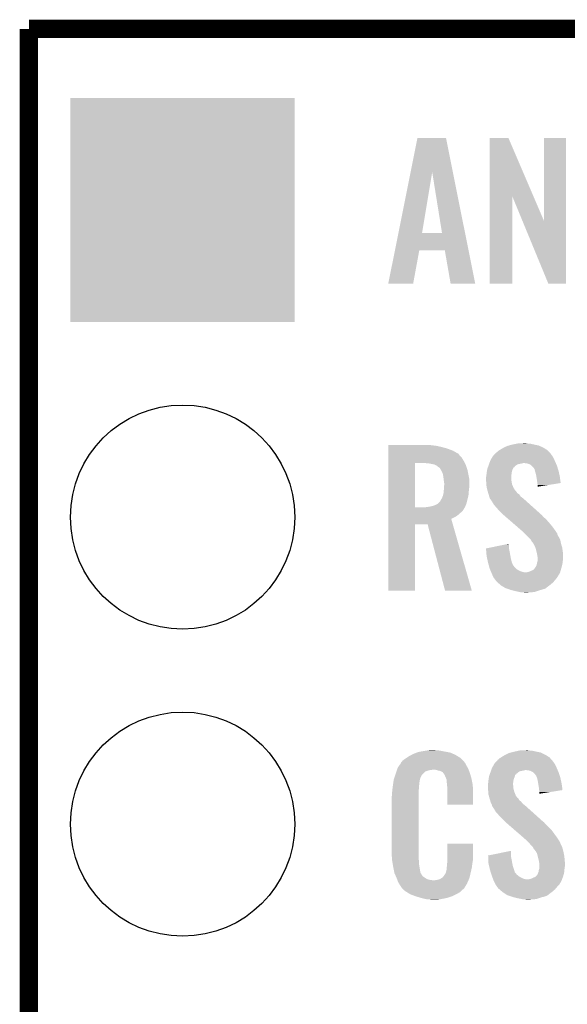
# Model space of a CAD drawing. Extents: x -1.3 to 24.2, y -3.9 to 39.7.
# Tile 38 of 48: x -1.3 to 3.2, y 31.5 to 39.7. Entities that reach past the tile are written whole.
import ezdxf

# ---------------------------------------------------------------- set-up
doc = ezdxf.new("R2010")
doc.units = 0
doc.layers.get('0').update_dxf_attribs({"linetype": 'CONTINUOUS'})
for name, color, linetype in [('5V_TO_3V3_CLICK_V100_GKO', 14, 'CONTINUOUS'), ('5V_TO_3V3_CLICK_V100_GTO', 12, 'CONTINUOUS'), ('5V_TO_3V3_CLICK_V100_GTS', 13, 'CONTINUOUS')]:
    doc.layers.add(name, color=color, linetype=linetype)

# ---------------------------------------------------------------- blocks, each defined once
blk = doc.blocks.new('SQUARE_23')
blk.add_solid([(0.9271, 0.9271), (0.9271, -0.9271), (-0.9271, 0.9271), (-0.9271, -0.9271)])
blk = doc.blocks.new('ROUND_24')
blk.add_circle((0, 0), 0.9271)

msp = doc.modelspace()

# ---------------------------------------------------------------- linework, layer by layer
at = {"layer": '5V_TO_3V3_CLICK_V100_GKO', "const_width": 0.1524}
for points in [[(-1.27, 39.5986), (24.13, 39.5986)], [(-1.27, -3.81), (-1.27, 39.5986)]]:
    msp.add_lwpolyline(points, dxfattribs=at)
at = {"layer": '5V_TO_3V3_CLICK_V100_GTO'}
for points in [[(1.884158, 38.414828), (1.940574, 38.696882), (2.23319, 38.414828), (2.176784, 38.696882)], [(1.940574, 38.696882), (1.940578, 38.6969), (2.176784, 38.696882), (1.940578, 38.6969)], [(2.537472, 38.211648), (2.53748, 38.696886), (2.900142, 38.211648), (2.692404, 38.696886)], [(2.53748, 38.696886), (2.537482, 38.6969), (2.692404, 38.696886), (2.537482, 38.6969)], [(2.98704, 38.008668), (2.98706, 38.696878), (3.167366, 38.008668), (3.16738, 38.696878)], [(2.98706, 38.696878), (2.987062, 38.6969), (3.16738, 38.696878), (2.987062, 38.6969)], [(1.78309, 37.909526), (1.884158, 38.414828), (1.978664, 37.909526), (2.062462, 38.414828)], [(2.143734, 37.9095), (2.062462, 38.414828), (2.334244, 37.9095), (2.23319, 38.414828)], [(2.53746, 37.490422), (2.537472, 38.211648), (2.725398, 37.490422), (2.72542, 38.211648)], [(2.809056, 38.008668), (2.72542, 38.211648), (2.98704, 38.008668), (2.900142, 38.211648)], [(3.022596, 37.490414), (2.809056, 38.008668), (3.167358, 37.490414), (3.167366, 38.008668)], [(1.754634, 37.76726), (1.783084, 37.9095), (2.36269, 37.76726), (2.334244, 37.9095)], [(1.783084, 37.9095), (1.78309, 37.909526), (2.143734, 37.9095), (1.978664, 37.909526)], [(1.699264, 37.490426), (1.75463, 37.767242), (1.904986, 37.490426), (1.955796, 37.767242)], [(1.75463, 37.767242), (1.754634, 37.76726), (1.955796, 37.767242), (2.166602, 37.76726)], [(2.214876, 37.490418), (2.166602, 37.76726), (2.418052, 37.490418), (2.36269, 37.76726)], [(1.904982, 37.4904), (1.699264, 37.490426), (1.904982, 37.4904), (1.904986, 37.490426)], [(2.418054, 37.4904), (2.418052, 37.490418), (2.418054, 37.4904), (2.214876, 37.490418)], [(2.725398, 37.4904), (2.53746, 37.490422), (2.725398, 37.4904), (2.725398, 37.490422)], [(3.167358, 37.4904), (3.022596, 37.490414), (3.167358, 37.4904), (3.167358, 37.490414)], [(2.722878, 36.15944), (2.759076, 36.16706), (2.9083, 36.15944), (2.87528, 36.16706)], [(2.759076, 36.16706), (2.771142, 36.1696), (2.87528, 36.16706), (2.847342, 36.1696)], [(2.771142, 36.1696), (2.82194, 36.17214), (2.847342, 36.1696), (2.837182, 36.17214)], [(1.69928, 36.14928), (1.699282, 36.1569), (2.098038, 36.14928), (2.037078, 36.1569)], [(1.69928, 36.13912), (1.69928, 36.14928), (2.14376, 36.13912), (2.098038, 36.14928)], [(1.69928, 36.12642), (1.69928, 36.13912), (2.18948, 36.12642), (2.14376, 36.13912)], [(1.69928, 36.10864), (1.69928, 36.12642), (2.235202, 36.10864), (2.18948, 36.12642)], [(1.69928, 36.08578), (1.69928, 36.10864), (2.27584, 36.08578), (2.235202, 36.10864)], [(1.69928, 36.083234), (1.69928, 36.08578), (2.280922, 36.083234), (2.27584, 36.08578)], [(1.69928, 36.070538), (1.69928, 36.083234), (2.288542, 36.070538), (2.280922, 36.083234)], [(2.576832, 36.07816), (2.581484, 36.083236), (3.04546, 36.07816), (3.042922, 36.083236)], [(2.581484, 36.083236), (2.590804, 36.093402), (3.042922, 36.083236), (3.033604, 36.093402)], [(2.590804, 36.093402), (2.59588, 36.095942), (3.033604, 36.093402), (3.031276, 36.095942)], [(2.59588, 36.095942), (2.606042, 36.1061), (3.031276, 36.095942), (3.021966, 36.1061)], [(2.606042, 36.1061), (2.618228, 36.113718), (3.021966, 36.1061), (3.014982, 36.113718)], [(2.618228, 36.113718), (2.62636, 36.1188), (3.014982, 36.113718), (3.006726, 36.1188)], [(2.62636, 36.1188), (2.651762, 36.13404), (3.006726, 36.1188), (2.98196, 36.13404)], [(2.651762, 36.13404), (2.68478, 36.149282), (2.98196, 36.13404), (2.949298, 36.149282)], [(2.68478, 36.149282), (2.69429, 36.151818), (2.949298, 36.149282), (2.943862, 36.151818)], [(2.69429, 36.151818), (2.722878, 36.15944), (2.943862, 36.151818), (2.9083, 36.15944)], [(1.699272, 35.641302), (1.699278, 36.00704), (1.92024, 35.641302), (1.920262, 36.00704)], [(1.699278, 36.02736), (1.69928, 36.052758), (2.32156, 36.02736), (2.306322, 36.052758)], [(1.699278, 36.00704), (1.699278, 36.02736), (2.332502, 36.00704), (2.32156, 36.02736)], [(1.69928, 36.052758), (1.69928, 36.070538), (2.306322, 36.052758), (2.288542, 36.070538)], [(2.032, 36.0045), (2.00152, 36.00704), (2.33387, 36.0045), (2.332502, 36.00704)], [(2.05994, 35.99942), (2.032, 36.0045), (2.336604, 35.99942), (2.33387, 36.0045)], [(2.531652, 35.996878), (2.534374, 36.0045), (2.768596, 35.996878), (2.806698, 36.0045)], [(2.534374, 36.0045), (2.535282, 36.007038), (2.806698, 36.0045), (2.814318, 36.007038)], [(2.535282, 36.00704), (2.539818, 36.01974), (3.083924, 36.00704), (3.07848, 36.01974)], [(2.535282, 36.007038), (2.535282, 36.00704), (2.814318, 36.007038), (2.821938, 36.00704)], [(2.539818, 36.01974), (2.54254, 36.027362), (3.07848, 36.01974), (3.075016, 36.027362)], [(2.54254, 36.027362), (2.554152, 36.04768), (3.075016, 36.027362), (3.06578, 36.04768)], [(2.554152, 36.04768), (2.562862, 36.06292), (3.06578, 36.04768), (3.057074, 36.06292)], [(2.562862, 36.06292), (2.565188, 36.065458), (3.057074, 36.06292), (3.055622, 36.065458)], [(2.565188, 36.065458), (2.576832, 36.07816), (3.055622, 36.065458), (3.04546, 36.07816)], [(2.844798, 36.0045), (2.821938, 36.00704), (3.085014, 36.0045), (3.083924, 36.00704)], [(2.862578, 35.999422), (2.844798, 36.0045), (3.08719, 35.999422), (3.085014, 36.0045)], [(2.082802, 35.99434), (2.05994, 35.99942), (2.33934, 35.99434), (2.336604, 35.99942)], [(2.082806, 35.994338), (2.082802, 35.99434), (2.33934, 35.994338), (2.33934, 35.99434)], [(2.09804, 35.98672), (2.082806, 35.994338), (2.34188, 35.98672), (2.33934, 35.994338)], [(2.11074, 35.97656), (2.09804, 35.98672), (2.345266, 35.97656), (2.34188, 35.98672)], [(2.120902, 35.96894), (2.11074, 35.97656), (2.347806, 35.96894), (2.345266, 35.97656)], [(2.12598, 35.966386), (2.120902, 35.96894), (2.348658, 35.966386), (2.347806, 35.96894)], [(2.125984, 35.963856), (2.12598, 35.966386), (2.349502, 35.963856), (2.348658, 35.966386)], [(2.135506, 35.948618), (2.125984, 35.963856), (2.35458, 35.948618), (2.349502, 35.963856)], [(2.138678, 35.94354), (2.135506, 35.948618), (2.355596, 35.94354), (2.35458, 35.948618)], [(2.148842, 35.923218), (2.138678, 35.94354), (2.359662, 35.923218), (2.355596, 35.94354)], [(2.15392, 35.900358), (2.148842, 35.923218), (2.364234, 35.900358), (2.359662, 35.923218)], [(2.50952, 35.897822), (2.51206, 35.92322), (2.715622, 35.897822), (2.71925, 35.92322)], [(2.51206, 35.92322), (2.513232, 35.93084), (2.71925, 35.92322), (2.72034, 35.93084)], [(2.513232, 35.93084), (2.515186, 35.943538), (2.72034, 35.93084), (2.72288, 35.943538)], [(2.515186, 35.943538), (2.51714, 35.95624), (2.72288, 35.943538), (2.72796, 35.95624)], [(2.51714, 35.95624), (2.517142, 35.956242), (2.72796, 35.95624), (2.72796, 35.956242)], [(2.517142, 35.956242), (2.520768, 35.966396), (2.72796, 35.956242), (2.733038, 35.966396)], [(2.520768, 35.966396), (2.522582, 35.971478), (2.733038, 35.966396), (2.73812, 35.971478)], [(2.522582, 35.971478), (2.523488, 35.974014), (2.73812, 35.971478), (2.743186, 35.974014)], [(2.523488, 35.974014), (2.524394, 35.976554), (2.743186, 35.974014), (2.7432, 35.976554)], [(2.524394, 35.976554), (2.528024, 35.986718), (2.7432, 35.976554), (2.753358, 35.986718)], [(2.528024, 35.986718), (2.531652, 35.996878), (2.753358, 35.986718), (2.768596, 35.996878)], [(2.877816, 35.991802), (2.862578, 35.999422), (3.090456, 35.991802), (3.08719, 35.999422)], [(2.88544, 35.98418), (2.877816, 35.991802), (3.093722, 35.98418), (3.090456, 35.991802)], [(2.898138, 35.971482), (2.88544, 35.98418), (3.09769, 35.971482), (3.093722, 35.98418)], [(2.90322, 35.96386), (2.898138, 35.971482), (3.100072, 35.96386), (3.09769, 35.971482)], [(2.908294, 35.958786), (2.90322, 35.96386), (3.101658, 35.958786), (3.100072, 35.96386)], [(2.9083, 35.956242), (2.908294, 35.958786), (3.102452, 35.956242), (3.101658, 35.958786)], [(2.911476, 35.94354), (2.9083, 35.956242), (3.10642, 35.94354), (3.102452, 35.956242)], [(2.91338, 35.93592), (2.911476, 35.94354), (3.108114, 35.93592), (3.10642, 35.94354)], [(2.921, 35.910522), (2.91338, 35.93592), (3.113758, 35.910522), (3.108114, 35.93592)], [(2.154204, 35.89782), (2.15392, 35.900358), (2.36474, 35.89782), (2.364234, 35.900358)], [(2.15646, 35.8775), (2.154204, 35.89782), (2.368436, 35.8775), (2.36474, 35.89782)], [(2.157414, 35.869878), (2.15646, 35.8775), (2.36982, 35.869878), (2.368436, 35.8775)], [(2.159, 35.85718), (2.157414, 35.869878), (2.36982, 35.85718), (2.36982, 35.869878)], [(2.16154, 35.841938), (2.159, 35.85718), (2.36982, 35.841938), (2.36982, 35.85718)], [(2.16154, 35.82416), (2.16154, 35.841938), (2.36982, 35.82416), (2.36982, 35.841938)], [(2.50698, 35.887662), (2.508884, 35.895278), (2.71526, 35.887662), (2.71526, 35.895278)], [(2.50698, 35.885118), (2.50698, 35.887662), (2.71526, 35.885118), (2.71526, 35.887662)], [(2.50698, 35.874958), (2.50698, 35.885118), (2.7178, 35.874958), (2.71526, 35.885118)], [(2.50807, 35.859718), (2.50698, 35.874958), (2.7178, 35.859718), (2.7178, 35.874958)], [(2.50952, 35.8394), (2.50807, 35.859718), (2.721188, 35.8394), (2.7178, 35.859718)], [(2.508884, 35.895278), (2.50952, 35.897822), (2.71526, 35.895278), (2.715622, 35.897822)], [(2.510302, 35.829238), (2.50952, 35.8394), (2.722882, 35.829238), (2.721188, 35.8394)], [(2.923118, 35.89782), (2.921, 35.910522), (3.11658, 35.89782), (3.113758, 35.910522)], [(2.92862, 35.8648), (2.923118, 35.89782), (3.121072, 35.8648), (3.11658, 35.89782)], [(2.93116, 35.841938), (2.92862, 35.8648), (3.12418, 35.841938), (3.121072, 35.8648)], [(2.931162, 35.841936), (2.93116, 35.841938), (3.12418, 35.841936), (3.12418, 35.841938)], [(2.9337, 35.826702), (2.931162, 35.841936), (3.028882, 35.826702), (3.12418, 35.841936)], [(2.151942, 35.74034), (2.15646, 35.76066), (2.3622, 35.74034), (2.363892, 35.76066)], [(2.15646, 35.76066), (2.157382, 35.77082), (2.363892, 35.76066), (2.36474, 35.77082)], [(2.157382, 35.77082), (2.159, 35.7886), (2.36474, 35.77082), (2.366518, 35.7886)], [(2.159, 35.7886), (2.159544, 35.79622), (2.366518, 35.7886), (2.36728, 35.79622)], [(2.159544, 35.79622), (2.160994, 35.81654), (2.36728, 35.79622), (2.36982, 35.81654)], [(2.160994, 35.81654), (2.16154, 35.82416), (2.36982, 35.81654), (2.36982, 35.82416)], [(2.51206, 35.806382), (2.510302, 35.829238), (2.733432, 35.806382), (2.722882, 35.829238)], [(2.514832, 35.79622), (2.51206, 35.806382), (2.738122, 35.79622), (2.733432, 35.806382)], [(2.515526, 35.793676), (2.514832, 35.79622), (2.740662, 35.793676), (2.738122, 35.79622)], [(2.51691, 35.788598), (2.515526, 35.793676), (2.743202, 35.788598), (2.740662, 35.793676)], [(2.518988, 35.780978), (2.51691, 35.788598), (2.748282, 35.780978), (2.743202, 35.788598)], [(2.51968, 35.77844), (2.518988, 35.780978), (2.75082, 35.77844), (2.748282, 35.780978)], [(2.521204, 35.77336), (2.51968, 35.77844), (2.7559, 35.77336), (2.75082, 35.77844)], [(2.525778, 35.758118), (2.521204, 35.77336), (2.766062, 35.758118), (2.7559, 35.77336)], [(2.5273, 35.75304), (2.525778, 35.758118), (2.77368, 35.75304), (2.766062, 35.758118)], [(2.9337, 35.811486), (2.9337, 35.826702), (2.9337, 35.811486), (3.028882, 35.826702)], [(2.105656, 35.669218), (2.114548, 35.67684), (2.344184, 35.669218), (2.346958, 35.67684)], [(2.114548, 35.67684), (2.12344, 35.68446), (2.346958, 35.67684), (2.348716, 35.68446)], [(2.12344, 35.68446), (2.125978, 35.687), (2.348716, 35.68446), (2.349302, 35.687)], [(2.125978, 35.687), (2.1336, 35.702238), (2.349302, 35.687), (2.35282, 35.702238)], [(2.1336, 35.702238), (2.13868, 35.70986), (2.35282, 35.702238), (2.35458, 35.70986)], [(2.13868, 35.70986), (2.143758, 35.717478), (2.35458, 35.70986), (2.356484, 35.717478)], [(2.143758, 35.717478), (2.151378, 35.737798), (2.356484, 35.717478), (2.361564, 35.737798)], [(2.151378, 35.737798), (2.151942, 35.74034), (2.361564, 35.737798), (2.3622, 35.74034)], [(2.528752, 35.747958), (2.5273, 35.75304), (2.781302, 35.747958), (2.77368, 35.75304)], [(2.53238, 35.73526), (2.528752, 35.747958), (2.790372, 35.73526), (2.781302, 35.747958)], [(2.534076, 35.730178), (2.53238, 35.73526), (2.794002, 35.730178), (2.790372, 35.73526)], [(2.539156, 35.71494), (2.534076, 35.730178), (2.81432, 35.71494), (2.794002, 35.730178)], [(2.54, 35.712404), (2.539156, 35.71494), (2.817144, 35.712404), (2.81432, 35.71494)], [(2.542538, 35.709862), (2.54, 35.712404), (2.819974, 35.709862), (2.817144, 35.712404)], [(2.557782, 35.687), (2.542538, 35.709862), (2.845424, 35.687), (2.819974, 35.709862)], [(2.573018, 35.661602), (2.557782, 35.687), (2.873698, 35.661602), (2.845424, 35.687)], [(1.69927, 35.608258), (1.699272, 35.6235), (2.311398, 35.608258), (2.321562, 35.6235)], [(1.69927, 35.59302), (1.69927, 35.608258), (2.29362, 35.59302), (2.311398, 35.608258)], [(1.699272, 35.64128), (1.699272, 35.641302), (2.004058, 35.64128), (1.92024, 35.641302)], [(1.699272, 35.636202), (1.699272, 35.64128), (2.32918, 35.636202), (2.331718, 35.64128)], [(1.699272, 35.6235), (1.699272, 35.636202), (2.321562, 35.6235), (2.32918, 35.636202)], [(2.004058, 35.64128), (2.03959, 35.646356), (2.331718, 35.64128), (2.334258, 35.646356)], [(2.03959, 35.646356), (2.03962, 35.64636), (2.334258, 35.646356), (2.33426, 35.64636)], [(2.03962, 35.64636), (2.051048, 35.6489), (2.33426, 35.64636), (2.336796, 35.6489)], [(2.051048, 35.6489), (2.062478, 35.65144), (2.336796, 35.6489), (2.337718, 35.65144)], [(2.062478, 35.65144), (2.085338, 35.65906), (2.337718, 35.65144), (2.34049, 35.65906)], [(2.085338, 35.65906), (2.105656, 35.669218), (2.34049, 35.65906), (2.344184, 35.669218)], [(2.59334, 35.63874), (2.573018, 35.661602), (2.899148, 35.63874), (2.873698, 35.661602)], [(2.60858, 35.62096), (2.59334, 35.63874), (2.918942, 35.62096), (2.899148, 35.63874)], [(2.64922, 35.580318), (2.60858, 35.62096), (2.964184, 35.580318), (2.918942, 35.62096)], [(1.69927, 35.57524), (1.69927, 35.59302), (2.2733, 35.57524), (2.29362, 35.59302)], [(1.69927, 35.56), (1.69927, 35.57524), (2.250438, 35.56), (2.2733, 35.57524)], [(1.69927, 35.544742), (1.69927, 35.56), (2.219964, 35.544742), (2.250438, 35.56)], [(1.69927, 35.50158), (1.69927, 35.544742), (2.232322, 35.50158), (2.219964, 35.544742)], [(2.652156, 35.577774), (2.64922, 35.580318), (2.969262, 35.577774), (2.964184, 35.580318)], [(2.666806, 35.565078), (2.652156, 35.577774), (2.976884, 35.565078), (2.969262, 35.577774)], [(2.681456, 35.552382), (2.666806, 35.565078), (2.992118, 35.552382), (2.976884, 35.565078)], [(2.704904, 35.53206), (2.681456, 35.552382), (3.01244, 35.53206), (2.992118, 35.552382)], [(2.731282, 35.5092), (2.704904, 35.53206), (3.03276, 35.5092), (3.01244, 35.53206)], [(1.69926, 34.950422), (1.69927, 35.501558), (1.920218, 34.950422), (1.92024, 35.501558)], [(1.69927, 35.501558), (1.69927, 35.50158), (1.92024, 35.501558), (2.024362, 35.50158)], [(2.169156, 34.950416), (2.024362, 35.50158), (2.390108, 34.950416), (2.232322, 35.50158)], [(2.76352, 35.48126), (2.731282, 35.5092), (3.05562, 35.48126), (3.03276, 35.5092)], [(2.79576, 35.45332), (2.76352, 35.48126), (3.07594, 35.45332), (3.05562, 35.48126)], [(2.80162, 35.44824), (2.79576, 35.45332), (3.079328, 35.44824), (3.07594, 35.45332)], [(2.82448, 35.42792), (2.80162, 35.44824), (3.092872, 35.42792), (3.079328, 35.44824)], [(2.829, 35.422836), (2.82448, 35.42792), (3.09626, 35.422836), (3.092872, 35.42792)], [(2.833516, 35.417756), (2.829, 35.422836), (3.096262, 35.417756), (3.09626, 35.422836)], [(2.842542, 35.407602), (2.833516, 35.417756), (3.10134, 35.407602), (3.096262, 35.417756)], [(2.8448, 35.40506), (2.842542, 35.407602), (3.102794, 35.40506), (3.10134, 35.407602)], [(2.86004, 35.38982), (2.8448, 35.40506), (3.1115, 35.38982), (3.102794, 35.40506)], [(2.877818, 35.37204), (2.86004, 35.38982), (3.12039, 35.37204), (3.1115, 35.38982)], [(2.87909, 35.369498), (2.877818, 35.37204), (3.12166, 35.369498), (3.12039, 35.37204)], [(2.885438, 35.356804), (2.87909, 35.369498), (3.123968, 35.356804), (3.12166, 35.369498)], [(2.895598, 35.34664), (2.885438, 35.356804), (3.125816, 35.34664), (3.123968, 35.356804)], [(2.507, 35.300924), (2.594744, 35.318698), (2.69748, 35.300924), (2.69748, 35.318698)], [(2.507204, 35.298378), (2.507, 35.300924), (2.69748, 35.298378), (2.69748, 35.300924)], [(2.509228, 35.27298), (2.507204, 35.298378), (2.70256, 35.27298), (2.69748, 35.298378)], [(2.51206, 35.237422), (2.509228, 35.27298), (2.709026, 35.237422), (2.70256, 35.27298)], [(2.594744, 35.318698), (2.66998, 35.333938), (2.69748, 35.318698), (2.69494, 35.333938)], [(2.66998, 35.333938), (2.69494, 35.338994), (2.69494, 35.333938), (2.69494, 35.338994)], [(2.898138, 35.341564), (2.895598, 35.34664), (3.12674, 35.341564), (3.125816, 35.34664)], [(2.898144, 35.341558), (2.898138, 35.341564), (3.12674, 35.341558), (3.12674, 35.341564)], [(2.900678, 35.33902), (2.898144, 35.341558), (3.127522, 35.33902), (3.12674, 35.341558)], [(2.91084, 35.3187), (2.900678, 35.33902), (3.133774, 35.3187), (3.127522, 35.33902)], [(2.914652, 35.308538), (2.91084, 35.3187), (3.1369, 35.308538), (3.133774, 35.3187)], [(2.918458, 35.298382), (2.914652, 35.308538), (3.138256, 35.298382), (3.1369, 35.308538)], [(2.925446, 35.27044), (2.918458, 35.298382), (3.14198, 35.27044), (3.138256, 35.298382)], [(2.92862, 35.25774), (2.925446, 35.27044), (3.142774, 35.25774), (3.14198, 35.27044)], [(2.51668, 35.2171), (2.51206, 35.237422), (2.71272, 35.2171), (2.709026, 35.237422)], [(2.523606, 35.186618), (2.51668, 35.2171), (2.720342, 35.186618), (2.71272, 35.2171)], [(2.933278, 35.229802), (2.92862, 35.25774), (3.14452, 35.229802), (3.142774, 35.25774)], [(2.928622, 35.181542), (2.9337, 35.196784), (3.139756, 35.181542), (3.141662, 35.196784)], [(2.9337, 35.227262), (2.933278, 35.229802), (3.14452, 35.227262), (3.14452, 35.229802)], [(2.9337, 35.2171), (2.9337, 35.227262), (3.14452, 35.2171), (3.14452, 35.227262)], [(2.9337, 35.19932), (2.9337, 35.2171), (3.14198, 35.19932), (3.14452, 35.2171)], [(2.9337, 35.196784), (2.9337, 35.19932), (3.141662, 35.196784), (3.14198, 35.19932)], [(2.52476, 35.18154), (2.523606, 35.186618), (2.722374, 35.18154), (2.720342, 35.186618)], [(2.530108, 35.16122), (2.52476, 35.18154), (2.730504, 35.16122), (2.722374, 35.18154)], [(2.532112, 35.153598), (2.530108, 35.16122), (2.73812, 35.153598), (2.730504, 35.16122)], [(2.534786, 35.14344), (2.532112, 35.153598), (2.745742, 35.14344), (2.73812, 35.153598)], [(2.537458, 35.13328), (2.534786, 35.14344), (2.7559, 35.13328), (2.745742, 35.14344)], [(2.541904, 35.123122), (2.537458, 35.13328), (2.771138, 35.123122), (2.7559, 35.13328)], [(2.54635, 35.11296), (2.541904, 35.123122), (2.788922, 35.11296), (2.771138, 35.123122)], [(2.549684, 35.10534), (2.54635, 35.11296), (2.811782, 35.10534), (2.788922, 35.11296)], [(2.849882, 35.10534), (2.862582, 35.107882), (3.120504, 35.10534), (3.121198, 35.107882)], [(2.862582, 35.107882), (2.88544, 35.11804), (3.121198, 35.107882), (3.123968, 35.11804)], [(2.88544, 35.11804), (2.89814, 35.123124), (3.123968, 35.11804), (3.125354, 35.123124)], [(2.89814, 35.123124), (2.903214, 35.1282), (3.125354, 35.123124), (3.12674, 35.1282)], [(2.903214, 35.1282), (2.9083, 35.133286), (3.12674, 35.1282), (3.128264, 35.133286)], [(2.9083, 35.133286), (2.908306, 35.135826), (3.128264, 35.133286), (3.129026, 35.135826)], [(2.908306, 35.135826), (2.91084, 35.13836), (3.129026, 35.135826), (3.129788, 35.13836)], [(2.91084, 35.13836), (2.921, 35.1536), (3.129788, 35.13836), (3.13436, 35.1536)], [(2.921, 35.1536), (2.92608, 35.166302), (3.13436, 35.1536), (3.1369, 35.166302)], [(2.92608, 35.166302), (2.928198, 35.179002), (3.1369, 35.166302), (3.13944, 35.179002)], [(2.928198, 35.179002), (2.928622, 35.181542), (3.13944, 35.179002), (3.139756, 35.181542)], [(2.550796, 35.1028), (2.549684, 35.10534), (2.834642, 35.1028), (2.811782, 35.10534)], [(2.551908, 35.100258), (2.550796, 35.1028), (3.11912, 35.100258), (3.119812, 35.1028)], [(2.55524, 35.09264), (2.551908, 35.100258), (3.114548, 35.09264), (3.11912, 35.100258)], [(2.56265, 35.074858), (2.55524, 35.09264), (3.103878, 35.074858), (3.114548, 35.09264)], [(2.56371, 35.072316), (2.56265, 35.074858), (3.101338, 35.072316), (3.103878, 35.074858)], [(2.56794, 35.06216), (2.56371, 35.072316), (3.096258, 35.06216), (3.101338, 35.072316)], [(2.57556, 35.052), (2.56794, 35.06216), (3.08864, 35.052), (3.096258, 35.06216)], [(2.58318, 35.04184), (2.57556, 35.052), (3.080172, 35.04184), (3.08864, 35.052)], [(2.593338, 35.029142), (2.58318, 35.04184), (3.069592, 35.029142), (3.080172, 35.04184)], [(2.59588, 35.0266), (2.593338, 35.029142), (3.067474, 35.0266), (3.069592, 35.029142)], [(2.601386, 35.021518), (2.59588, 35.0266), (3.06324, 35.021518), (3.067474, 35.0266)], [(2.834642, 35.1028), (2.842262, 35.102802), (3.119812, 35.1028), (3.119812, 35.102802)], [(2.842262, 35.102802), (2.849882, 35.10534), (3.119812, 35.102802), (3.120504, 35.10534)], [(1.920218, 34.9504), (1.69926, 34.950422), (1.920218, 34.9504), (1.920218, 34.950422)], [(2.390112, 34.9504), (2.169156, 34.950416), (2.390112, 34.9504), (2.390108, 34.950416)], [(2.620646, 35.00374), (2.601386, 35.021518), (3.042922, 35.00374), (3.06324, 35.021518)], [(2.628898, 34.996122), (2.620646, 35.00374), (3.032762, 34.996122), (3.042922, 35.00374)], [(2.641602, 34.9885), (2.628898, 34.996122), (3.0226, 34.9885), (3.032762, 34.996122)], [(2.666998, 34.97326), (2.641602, 34.9885), (3.003006, 34.97326), (3.0226, 34.9885)], [(2.674202, 34.970718), (2.666998, 34.97326), (2.99974, 34.970718), (3.003006, 34.97326)], [(2.6814, 34.968178), (2.674202, 34.970718), (2.997194, 34.968178), (2.99974, 34.970718)], [(2.68859, 34.96564), (2.6814, 34.968178), (2.987042, 34.96564), (2.997194, 34.968178)], [(2.702986, 34.96056), (2.68859, 34.96564), (2.9718, 34.96056), (2.987042, 34.96564)], [(2.710182, 34.95802), (2.702986, 34.96056), (2.96291, 34.95802), (2.9718, 34.96056)], [(2.720342, 34.95548), (2.710182, 34.95802), (2.95402, 34.95548), (2.96291, 34.95802)], [(2.75082, 34.94786), (2.720342, 34.95548), (2.93116, 34.94786), (2.95402, 34.95548)], [(2.783842, 34.94024), (2.75082, 34.94786), (2.905758, 34.94024), (2.93116, 34.94786)], [(2.80162, 34.9377), (2.783842, 34.94024), (2.87528, 34.9377), (2.905758, 34.94024)], [(2.824478, 34.93516), (2.814318, 34.9377), (2.842262, 34.93516), (2.87528, 34.9377)], [(1.832188, 33.555942), (1.83896, 33.56102), (2.30886, 33.555942), (2.302936, 33.56102)], [(1.83896, 33.56102), (1.8542, 33.57118), (2.302936, 33.56102), (2.291082, 33.57118)], [(1.8542, 33.57118), (1.869438, 33.581338), (2.291082, 33.57118), (2.274152, 33.581338)], [(1.869438, 33.581338), (1.893026, 33.59404), (2.274152, 33.581338), (2.25298, 33.59404)], [(1.893026, 33.59404), (1.90246, 33.59912), (2.25298, 33.59404), (2.241368, 33.59912)], [(1.90246, 33.59912), (1.927858, 33.60928), (2.241368, 33.59912), (2.218144, 33.60928)], [(1.927858, 33.60928), (1.935472, 33.611818), (2.218144, 33.60928), (2.212342, 33.611818)], [(1.935472, 33.611818), (1.950722, 33.6169), (2.212342, 33.611818), (2.185242, 33.6169)], [(1.950722, 33.6169), (1.97612, 33.62198), (2.185242, 33.6169), (2.158152, 33.62198)], [(1.97612, 33.62198), (2.0066, 33.62706), (2.158152, 33.62198), (2.13106, 33.62706)], [(2.0066, 33.62706), (2.02184, 33.6296), (2.13106, 33.62706), (2.115822, 33.6296)], [(2.02184, 33.6296), (2.037082, 33.63214), (2.100582, 33.6296), (2.087882, 33.63214)], [(2.61112, 33.555942), (2.621282, 33.5661), (3.046516, 33.555942), (3.037206, 33.5661)], [(2.621282, 33.5661), (2.633468, 33.573718), (3.037206, 33.5661), (3.030222, 33.573718)], [(2.633468, 33.573718), (2.6416, 33.5788), (3.030222, 33.573718), (3.021964, 33.5788)], [(2.6416, 33.5788), (2.667002, 33.59404), (3.021964, 33.5788), (2.997198, 33.59404)], [(2.667002, 33.59404), (2.700022, 33.609282), (2.997198, 33.59404), (2.966714, 33.609282)], [(2.700022, 33.609282), (2.710166, 33.611818), (2.966714, 33.609282), (2.961642, 33.611818)], [(2.710166, 33.611818), (2.74066, 33.61944), (2.961642, 33.611818), (2.926078, 33.61944)], [(2.74066, 33.61944), (2.77495, 33.62706), (2.926078, 33.61944), (2.89052, 33.62706)], [(2.77495, 33.62706), (2.786382, 33.6296), (2.89052, 33.62706), (2.865118, 33.6296)], [(2.786382, 33.6296), (2.83972, 33.63214), (2.865118, 33.6296), (2.852422, 33.63214)], [(1.773554, 33.474658), (1.778002, 33.487362), (2.3622, 33.474658), (2.355272, 33.487362)], [(1.778002, 33.487362), (1.788476, 33.5026), (2.355272, 33.487362), (2.34696, 33.5026)], [(1.788476, 33.5026), (1.802442, 33.522918), (2.34696, 33.5026), (2.336802, 33.522918)], [(1.802442, 33.522918), (1.80594, 33.528004), (2.336802, 33.522918), (2.332734, 33.528004)], [(1.80594, 33.528004), (1.805946, 33.530546), (2.332734, 33.528004), (2.3307, 33.530546)], [(1.805946, 33.530546), (1.808482, 33.533082), (2.3307, 33.530546), (2.328672, 33.533082)], [(1.808482, 33.533082), (1.810512, 33.53562), (2.328672, 33.533082), (2.32664, 33.53562)], [(1.810512, 33.53562), (1.814572, 33.540696), (2.32664, 33.53562), (2.324102, 33.540696)], [(1.814572, 33.540696), (1.818642, 33.545782), (2.324102, 33.540696), (2.319018, 33.545782)], [(1.818642, 33.545782), (1.832188, 33.555942), (2.319018, 33.545782), (2.30886, 33.555942)], [(2.550522, 33.46704), (2.555058, 33.47974), (3.099164, 33.46704), (3.09372, 33.47974)], [(2.555058, 33.47974), (2.55778, 33.487362), (3.09372, 33.47974), (3.090256, 33.487362)], [(2.55778, 33.487362), (2.569392, 33.50768), (3.090256, 33.487362), (3.08102, 33.50768)], [(2.569392, 33.50768), (2.578102, 33.52292), (3.08102, 33.50768), (3.072314, 33.52292)], [(2.578102, 33.52292), (2.580428, 33.525458), (3.072314, 33.52292), (3.070862, 33.525458)], [(2.580428, 33.525458), (2.592072, 33.53816), (3.070862, 33.525458), (3.0607, 33.53816)], [(2.592072, 33.53816), (2.596724, 33.543236), (3.0607, 33.53816), (3.058162, 33.543236)], [(2.596724, 33.543236), (2.606044, 33.553402), (3.058162, 33.543236), (3.048844, 33.553402)], [(2.606044, 33.553402), (2.61112, 33.555942), (3.048844, 33.553402), (3.046516, 33.555942)], [(1.74498, 33.388302), (1.750592, 33.406078), (1.96111, 33.388302), (1.965958, 33.406078)], [(1.750592, 33.406078), (1.757812, 33.428938), (1.965958, 33.406078), (1.978658, 33.428938)], [(1.757812, 33.428938), (1.76022, 33.43656), (1.978658, 33.428938), (1.98628, 33.43656)], [(1.76022, 33.43656), (1.766442, 33.454336), (1.98628, 33.43656), (2.00406, 33.454336)], [(1.766442, 33.454336), (1.768222, 33.459422), (2.00406, 33.454336), (2.01676, 33.459422)], [(1.768222, 33.459422), (1.770888, 33.46704), (2.01676, 33.459422), (2.042156, 33.46704)], [(1.770888, 33.46704), (1.771776, 33.469578), (2.054856, 33.46704), (2.062478, 33.469578)], [(1.771776, 33.46958), (1.773554, 33.474658), (2.364014, 33.46958), (2.3622, 33.474658)], [(1.771776, 33.469578), (1.771776, 33.46958), (2.062478, 33.469578), (2.090418, 33.46958)], [(2.1082, 33.4645), (2.090418, 33.46958), (2.365828, 33.4645), (2.364014, 33.46958)], [(2.1209, 33.46196), (2.1082, 33.4645), (2.366736, 33.46196), (2.365828, 33.4645)], [(2.131058, 33.459422), (2.1209, 33.46196), (2.367642, 33.459422), (2.366736, 33.46196)], [(2.146296, 33.451802), (2.131058, 33.459422), (2.370364, 33.451802), (2.367642, 33.459422)], [(2.151378, 33.446722), (2.146296, 33.451802), (2.372178, 33.446722), (2.370364, 33.451802)], [(2.156824, 33.4391), (2.151378, 33.446722), (2.374898, 33.4391), (2.372178, 33.446722)], [(2.164078, 33.428942), (2.156824, 33.4391), (2.377888, 33.428942), (2.374898, 33.4391)], [(2.17424, 33.40608), (2.164078, 33.428942), (2.384612, 33.40608), (2.377888, 33.428942)], [(2.178304, 33.395922), (2.17424, 33.40608), (2.3876, 33.395922), (2.384612, 33.40608)], [(2.17932, 33.39338), (2.178304, 33.395922), (2.388086, 33.39338), (2.3876, 33.395922)], [(2.528472, 33.390836), (2.53238, 33.416238), (2.73558, 33.390836), (2.745738, 33.416238)], [(2.53238, 33.416238), (2.532382, 33.416242), (2.745738, 33.416238), (2.745738, 33.416242)], [(2.532382, 33.416242), (2.536006, 33.426394), (2.745738, 33.416242), (2.748278, 33.426394)], [(2.536006, 33.426394), (2.537822, 33.431478), (2.748278, 33.426394), (2.75336, 33.431478)], [(2.537822, 33.431478), (2.538728, 33.434014), (2.75336, 33.431478), (2.758426, 33.434014)], [(2.538728, 33.434014), (2.539634, 33.436552), (2.758426, 33.434014), (2.75844, 33.436552)], [(2.539634, 33.436552), (2.546892, 33.456878), (2.75844, 33.436552), (2.783836, 33.456878)], [(2.546892, 33.456878), (2.549614, 33.4645), (2.783836, 33.456878), (2.82194, 33.4645)], [(2.549614, 33.4645), (2.550522, 33.46704), (2.82194, 33.4645), (2.832098, 33.46704)], [(2.860038, 33.4645), (2.839718, 33.46704), (3.100254, 33.4645), (3.099164, 33.46704)], [(2.877818, 33.459422), (2.860038, 33.4645), (3.10243, 33.459422), (3.100254, 33.4645)], [(2.893056, 33.451802), (2.877818, 33.459422), (3.105696, 33.451802), (3.10243, 33.459422)], [(2.90068, 33.44418), (2.893056, 33.451802), (3.108962, 33.44418), (3.105696, 33.451802)], [(2.913378, 33.431482), (2.90068, 33.44418), (3.11293, 33.431482), (3.108962, 33.44418)], [(2.91846, 33.42386), (2.913378, 33.431482), (3.115312, 33.42386), (3.11293, 33.431482)], [(2.923534, 33.418786), (2.91846, 33.42386), (3.116898, 33.418786), (3.115312, 33.42386)], [(2.92354, 33.416244), (2.923534, 33.418786), (3.117692, 33.416244), (3.116898, 33.418786)], [(2.928304, 33.40354), (2.92354, 33.416244), (3.12166, 33.40354), (3.117692, 33.416244)], [(2.931158, 33.395922), (2.928304, 33.40354), (3.123354, 33.395922), (3.12166, 33.40354)], [(2.93624, 33.37052), (2.931158, 33.395922), (3.128998, 33.37052), (3.123354, 33.395922)], [(1.732578, 33.296858), (1.734968, 33.31718), (1.95072, 33.296858), (1.95326, 33.31718)], [(1.734968, 33.31718), (1.73706, 33.334958), (1.95326, 33.31718), (1.95326, 33.334958)], [(1.73706, 33.334958), (1.73736, 33.3375), (1.95326, 33.334958), (1.953682, 33.3375)], [(1.73736, 33.3375), (1.739264, 33.350198), (1.953682, 33.3375), (1.9558, 33.350198)], [(1.739264, 33.350198), (1.741168, 33.362896), (1.9558, 33.350198), (1.9558, 33.362896)], [(1.741168, 33.362896), (1.742312, 33.370518), (1.9558, 33.362896), (1.958338, 33.370518)], [(1.742312, 33.370518), (1.743454, 33.378138), (1.958338, 33.370518), (1.95834, 33.378138)], [(1.743454, 33.378138), (1.74498, 33.388302), (1.95834, 33.378138), (1.96111, 33.388302)], [(2.181858, 33.388304), (2.17932, 33.39338), (2.389052, 33.388304), (2.388086, 33.39338)], [(2.18186, 33.370522), (2.181858, 33.388304), (2.392438, 33.370522), (2.389052, 33.388304)], [(2.1844, 33.35528), (2.18186, 33.370522), (2.395342, 33.35528), (2.392438, 33.370522)], [(2.185378, 33.342578), (2.1844, 33.35528), (2.39776, 33.342578), (2.395342, 33.35528)], [(2.18694, 33.32226), (2.185378, 33.342578), (2.398644, 33.32226), (2.39776, 33.342578)], [(2.18694, 33.28416), (2.18694, 33.32226), (2.4003, 33.28416), (2.398644, 33.32226)], [(2.52476, 33.35782), (2.5273, 33.38322), (2.730862, 33.35782), (2.73449, 33.38322)], [(2.52476, 33.355278), (2.52476, 33.35782), (2.7305, 33.355278), (2.730862, 33.35782)], [(2.52476, 33.345118), (2.52476, 33.355278), (2.7305, 33.345118), (2.7305, 33.355278)], [(2.52476, 33.334958), (2.52476, 33.345118), (2.73304, 33.334958), (2.7305, 33.345118)], [(2.52476, 33.319718), (2.52476, 33.334958), (2.73304, 33.319718), (2.73304, 33.334958)], [(2.52476, 33.299398), (2.52476, 33.319718), (2.738122, 33.299398), (2.73304, 33.319718)], [(2.5273, 33.38322), (2.528472, 33.390836), (2.73449, 33.38322), (2.73558, 33.390836)], [(2.938358, 33.35782), (2.93624, 33.37052), (3.13182, 33.35782), (3.128998, 33.37052)], [(2.94386, 33.3248), (2.938358, 33.35782), (3.136312, 33.3248), (3.13182, 33.35782)], [(2.9464, 33.301938), (2.94386, 33.3248), (3.13942, 33.301938), (3.136312, 33.3248)], [(1.7272, 33.243522), (1.72974, 33.258762), (1.95072, 33.243522), (1.95072, 33.258762)], [(1.7272, 32.79648), (1.7272, 33.243522), (1.95072, 32.79648), (1.95072, 33.243522)], [(1.72974, 33.274), (1.73228, 33.29432), (1.95072, 33.274), (1.95072, 33.29432)], [(1.72974, 33.258762), (1.72974, 33.274), (1.95072, 33.258762), (1.95072, 33.274)], [(1.73228, 33.29432), (1.732578, 33.296858), (1.95072, 33.29432), (1.95072, 33.296858)], [(2.18694, 33.180042), (2.18694, 33.28416), (2.400278, 33.180042), (2.4003, 33.28416)], [(2.525542, 33.289238), (2.52476, 33.299398), (2.740662, 33.289238), (2.738122, 33.299398)], [(2.5273, 33.266382), (2.525542, 33.289238), (2.749456, 33.266382), (2.740662, 33.289238)], [(2.530072, 33.25622), (2.5273, 33.266382), (2.753364, 33.25622), (2.749456, 33.266382)], [(2.530766, 33.253676), (2.530072, 33.25622), (2.755902, 33.253676), (2.753364, 33.25622)], [(2.53215, 33.248598), (2.530766, 33.253676), (2.758442, 33.248598), (2.755902, 33.253676)], [(2.534228, 33.240978), (2.53215, 33.248598), (2.763522, 33.240978), (2.758442, 33.248598)], [(2.53492, 33.23844), (2.534228, 33.240978), (2.766906, 33.23844), (2.763522, 33.240978)], [(2.536446, 33.233354), (2.53492, 33.23844), (2.773682, 33.233354), (2.766906, 33.23844)], [(2.541016, 33.21812), (2.536446, 33.233354), (2.781304, 33.21812), (2.773682, 33.233354)], [(2.946402, 33.301936), (2.9464, 33.301938), (3.13942, 33.301936), (3.13942, 33.301938)], [(2.94894, 33.286702), (2.946402, 33.301936), (3.044122, 33.286702), (3.13942, 33.301936)], [(2.94894, 33.271486), (2.94894, 33.286702), (2.94894, 33.271486), (3.044122, 33.286702)], [(2.400278, 33.18002), (2.18694, 33.180042), (2.400278, 33.18002), (2.400278, 33.180042)], [(2.54254, 33.21304), (2.541016, 33.21812), (2.788922, 33.21304), (2.781304, 33.21812)], [(2.543992, 33.207958), (2.54254, 33.21304), (2.796542, 33.207958), (2.788922, 33.21304)], [(2.547618, 33.195262), (2.543992, 33.207958), (2.805612, 33.195262), (2.796542, 33.207958)], [(2.550162, 33.190178), (2.547618, 33.195262), (2.809242, 33.190178), (2.805612, 33.195262)], [(2.55524, 33.18002), (2.550162, 33.190178), (2.822788, 33.18002), (2.809242, 33.190178)], [(2.556934, 33.17494), (2.55524, 33.18002), (2.82956, 33.17494), (2.822788, 33.18002)], [(2.557778, 33.172402), (2.556934, 33.17494), (2.832386, 33.172402), (2.82956, 33.17494)], [(2.55778, 33.169864), (2.557778, 33.172402), (2.835212, 33.169864), (2.832386, 33.172402)], [(2.573022, 33.147), (2.55778, 33.169864), (2.860664, 33.147), (2.835212, 33.169864)], [(2.588258, 33.121602), (2.573022, 33.147), (2.888938, 33.121602), (2.860664, 33.147)], [(2.60858, 33.09874), (2.588258, 33.121602), (2.914388, 33.09874), (2.888938, 33.121602)], [(2.62382, 33.08096), (2.60858, 33.09874), (2.934182, 33.08096), (2.914388, 33.09874)], [(2.66446, 33.040318), (2.62382, 33.08096), (2.979424, 33.040318), (2.934182, 33.08096)], [(2.667394, 33.037776), (2.66446, 33.040318), (2.984502, 33.037776), (2.979424, 33.040318)], [(2.682044, 33.02508), (2.667394, 33.037776), (2.99466, 33.02508), (2.984502, 33.037776)], [(2.746524, 32.969198), (2.682044, 33.02508), (3.05054, 32.969198), (2.99466, 33.02508)], [(2.811, 32.91332), (2.746524, 32.969198), (3.09118, 32.91332), (3.05054, 32.969198)], [(2.81686, 32.90824), (2.811, 32.91332), (3.094568, 32.90824), (3.09118, 32.91332)], [(2.83972, 32.88792), (2.81686, 32.90824), (3.108114, 32.88792), (3.094568, 32.90824)], [(2.186944, 32.73298), (2.18696, 32.857418), (2.4003, 32.73298), (2.4003, 32.857418)], [(2.18696, 32.857418), (2.186962, 32.85744), (2.4003, 32.857418), (2.186962, 32.85744)], [(2.844804, 32.882838), (2.83972, 32.88792), (3.1115, 32.882838), (3.108114, 32.88792)], [(2.860042, 32.8676), (2.844804, 32.882838), (3.11912, 32.8676), (3.1115, 32.882838)], [(2.862582, 32.86506), (2.860042, 32.8676), (3.12021, 32.86506), (3.11912, 32.8676)], [(2.875644, 32.84982), (2.862582, 32.86506), (3.12674, 32.84982), (3.12021, 32.86506)], [(2.87782, 32.84728), (2.875644, 32.84982), (3.128012, 32.84728), (3.12674, 32.84982)], [(2.893058, 32.83204), (2.87782, 32.84728), (3.135632, 32.83204), (3.128012, 32.84728)], [(2.89433, 32.829498), (2.893058, 32.83204), (3.136902, 32.829498), (3.135632, 32.83204)], [(2.900678, 32.816804), (2.89433, 32.829498), (3.140364, 32.816804), (3.136902, 32.829498)], [(1.729552, 32.73298), (1.7272, 32.79648), (1.95072, 32.73298), (1.95072, 32.79648)], [(2.524778, 32.760924), (2.71272, 32.798994), (2.71272, 32.760924), (2.71272, 32.798994)], [(2.52488, 32.758378), (2.524778, 32.760924), (2.71272, 32.758378), (2.71272, 32.760924)], [(2.525888, 32.73298), (2.52488, 32.758378), (2.7178, 32.73298), (2.71272, 32.758378)], [(2.910838, 32.80664), (2.900678, 32.816804), (3.143136, 32.80664), (3.140364, 32.816804)], [(2.913378, 32.801564), (2.910838, 32.80664), (3.14452, 32.801564), (3.143136, 32.80664)], [(2.913382, 32.80156), (2.913378, 32.801564), (3.14452, 32.80156), (3.14452, 32.801564)], [(2.915918, 32.799022), (2.913382, 32.80156), (3.145106, 32.799022), (3.14452, 32.80156)], [(2.928618, 32.778702), (2.915918, 32.799022), (3.149796, 32.778702), (3.145106, 32.799022)], [(2.93116, 32.76854), (2.928618, 32.778702), (3.15214, 32.76854), (3.149796, 32.778702)], [(2.940686, 32.73044), (2.93116, 32.76854), (3.15722, 32.73044), (3.15214, 32.76854)], [(1.72974, 32.727902), (1.729552, 32.73298), (1.951356, 32.727902), (1.95072, 32.73298)], [(1.732392, 32.712658), (1.72974, 32.727902), (1.95326, 32.712658), (1.951356, 32.727902)], [(1.735926, 32.692338), (1.732392, 32.712658), (1.95326, 32.692338), (1.95326, 32.712658)], [(1.7399, 32.66948), (1.735926, 32.692338), (1.95687, 32.66948), (1.95326, 32.692338)], [(1.74474, 32.64408), (1.7399, 32.66948), (1.96088, 32.64408), (1.95687, 32.66948)], [(2.182368, 32.661862), (2.1844, 32.672022), (2.39014, 32.661862), (2.391494, 32.672022)], [(2.1844, 32.68472), (2.186304, 32.69996), (2.393186, 32.68472), (2.39522, 32.69996)], [(2.1844, 32.672022), (2.1844, 32.68472), (2.391494, 32.672022), (2.393186, 32.68472)], [(2.186304, 32.69996), (2.18694, 32.705042), (2.39522, 32.69996), (2.396066, 32.705042)], [(2.18694, 32.7152), (2.186944, 32.73298), (2.39776, 32.7152), (2.4003, 32.73298)], [(2.18694, 32.705042), (2.18694, 32.7152), (2.396066, 32.705042), (2.39776, 32.7152)], [(2.5273, 32.697422), (2.525888, 32.73298), (2.724268, 32.697422), (2.7178, 32.73298)], [(2.53192, 32.677098), (2.5273, 32.697422), (2.727962, 32.677098), (2.724268, 32.697422)], [(2.538846, 32.64662), (2.53192, 32.677098), (2.73812, 32.64662), (2.727962, 32.677098)], [(2.94386, 32.71774), (2.940686, 32.73044), (3.158014, 32.71774), (3.15722, 32.73044)], [(2.948518, 32.689802), (2.94386, 32.71774), (3.15976, 32.689802), (3.158014, 32.71774)], [(2.94894, 32.687262), (2.948518, 32.689802), (3.15976, 32.687262), (3.15976, 32.689802)], [(2.94894, 32.6771), (2.94894, 32.687262), (3.15976, 32.6771), (3.15976, 32.687262)], [(2.94894, 32.65932), (2.94894, 32.6771), (3.15722, 32.65932), (3.15976, 32.6771)], [(1.749578, 32.618678), (1.74474, 32.64408), (1.96596, 32.618678), (1.96088, 32.64408)], [(1.75006, 32.616142), (1.749578, 32.618678), (1.96741, 32.616142), (1.96596, 32.618678)], [(1.75673, 32.6009), (1.75006, 32.616142), (1.976122, 32.6009), (1.96741, 32.616142)], [(1.757842, 32.598356), (1.75673, 32.6009), (1.978662, 32.598356), (1.976122, 32.6009)], [(1.760062, 32.59328), (1.757842, 32.598356), (1.981202, 32.59328), (1.978662, 32.598356)], [(1.763396, 32.58566), (1.760062, 32.59328), (1.98882, 32.58566), (1.981202, 32.59328)], [(1.76784, 32.5755), (1.763396, 32.58566), (2.004062, 32.5755), (1.98882, 32.58566)], [(2.13868, 32.57296), (2.148844, 32.58058), (2.369818, 32.57296), (2.37161, 32.58058)], [(2.148844, 32.58058), (2.15138, 32.580602), (2.37161, 32.58058), (2.371616, 32.580602)], [(2.15138, 32.580602), (2.151384, 32.583124), (2.371616, 32.580602), (2.37221, 32.583124)], [(2.151384, 32.583124), (2.16154, 32.595822), (2.37221, 32.583124), (2.375198, 32.595822)], [(2.16154, 32.595822), (2.174242, 32.61614), (2.375198, 32.595822), (2.37998, 32.61614)], [(2.174242, 32.61614), (2.18186, 32.644082), (2.37998, 32.61614), (2.386188, 32.644082)], [(2.18186, 32.659322), (2.182368, 32.661862), (2.389574, 32.659322), (2.39014, 32.661862)], [(2.18186, 32.644082), (2.18186, 32.659322), (2.386188, 32.644082), (2.389574, 32.659322)], [(2.54, 32.64154), (2.538846, 32.64662), (2.739646, 32.64154), (2.73812, 32.64662)], [(2.546418, 32.621218), (2.54, 32.64154), (2.745744, 32.621218), (2.739646, 32.64154)], [(2.548824, 32.613598), (2.546418, 32.621218), (2.75336, 32.613598), (2.745744, 32.621218)], [(2.552032, 32.603438), (2.548824, 32.613598), (2.760982, 32.603438), (2.75336, 32.613598)], [(2.55524, 32.593278), (2.552032, 32.603438), (2.773682, 32.593278), (2.760982, 32.603438)], [(2.559052, 32.583118), (2.55524, 32.593278), (2.786382, 32.583118), (2.773682, 32.593278)], [(2.56286, 32.57296), (2.559052, 32.583118), (2.8067, 32.57296), (2.786382, 32.583118)], [(2.90068, 32.57804), (2.91338, 32.583124), (3.140826, 32.57804), (3.142674, 32.583124)], [(2.91338, 32.583124), (2.918456, 32.5882), (3.142674, 32.583124), (3.144522, 32.5882)], [(2.918456, 32.5882), (2.92862, 32.59836), (3.144522, 32.5882), (3.147568, 32.59836)], [(2.92862, 32.59836), (2.9337, 32.60598), (3.147568, 32.59836), (3.149854, 32.60598)], [(2.9337, 32.60598), (2.936238, 32.613598), (3.149854, 32.60598), (3.15214, 32.613598)], [(2.936238, 32.613598), (2.93624, 32.6136), (3.15214, 32.613598), (3.15214, 32.6136)], [(2.93624, 32.6136), (2.94132, 32.626302), (3.15214, 32.6136), (3.15341, 32.626302)], [(2.94132, 32.626302), (2.943436, 32.639), (3.15341, 32.626302), (3.15468, 32.639)], [(2.943436, 32.639), (2.943862, 32.641542), (3.15468, 32.639), (3.154996, 32.641542)], [(2.943862, 32.641542), (2.94894, 32.656784), (3.154996, 32.641542), (3.156902, 32.656784)], [(2.94894, 32.656784), (2.94894, 32.65932), (3.156902, 32.656784), (3.15722, 32.65932)], [(1.769794, 32.57042), (1.76784, 32.5755), (2.011682, 32.57042), (2.004062, 32.5755)], [(1.772726, 32.562798), (1.769794, 32.57042), (2.026922, 32.562798), (2.011682, 32.57042)], [(1.77468, 32.55772), (1.772726, 32.562798), (2.049782, 32.55772), (2.026922, 32.562798)], [(1.775656, 32.55518), (1.77468, 32.55772), (2.072642, 32.55518), (2.049782, 32.55772)], [(1.78054, 32.54248), (1.775656, 32.55518), (2.356272, 32.54248), (2.361916, 32.55518)], [(1.789008, 32.52724), (1.78054, 32.54248), (2.3495, 32.52724), (2.356272, 32.54248)], [(1.793242, 32.519618), (1.789008, 32.52724), (2.344926, 32.519618), (2.3495, 32.52724)], [(1.8034, 32.50438), (1.793242, 32.519618), (2.335782, 32.50438), (2.344926, 32.519618)], [(1.805934, 32.501846), (1.8034, 32.50438), (2.334262, 32.501846), (2.335782, 32.50438)], [(1.80594, 32.499306), (1.805934, 32.501846), (2.332738, 32.499306), (2.334262, 32.501846)], [(1.814652, 32.489138), (1.80594, 32.499306), (2.326638, 32.489138), (2.332738, 32.499306)], [(2.072642, 32.55518), (2.082802, 32.555182), (2.361916, 32.55518), (2.361916, 32.555182)], [(2.082802, 32.555182), (2.090424, 32.55772), (2.361916, 32.555182), (2.363044, 32.55772)], [(2.100584, 32.55772), (2.125982, 32.56534), (2.363044, 32.55772), (2.366432, 32.56534)], [(2.125982, 32.56534), (2.138676, 32.572958), (2.366432, 32.56534), (2.369818, 32.572958)], [(2.138676, 32.572958), (2.13868, 32.57296), (2.369818, 32.572958), (2.369818, 32.57296)], [(2.565718, 32.56534), (2.56286, 32.57296), (2.827022, 32.56534), (2.8067, 32.57296)], [(2.56667, 32.5628), (2.565718, 32.56534), (2.849882, 32.5628), (2.827022, 32.56534)], [(2.567624, 32.56026), (2.56667, 32.5628), (3.13436, 32.56026), (3.135282, 32.5628)], [(2.57048, 32.55264), (2.567624, 32.56026), (3.130548, 32.55264), (3.13436, 32.56026)], [(2.579372, 32.53486), (2.57048, 32.55264), (3.121658, 32.53486), (3.130548, 32.55264)], [(2.580644, 32.532316), (2.579372, 32.53486), (3.119118, 32.532316), (3.121658, 32.53486)], [(2.585722, 32.52216), (2.580644, 32.532316), (3.114038, 32.52216), (3.119118, 32.532316)], [(2.592072, 32.512), (2.585722, 32.52216), (3.10388, 32.512), (3.114038, 32.52216)], [(2.59842, 32.501842), (2.592072, 32.512), (3.095414, 32.501842), (3.10388, 32.512)], [(2.608578, 32.489142), (2.59842, 32.501842), (3.084832, 32.489142), (3.095414, 32.501842)], [(2.857502, 32.5628), (2.877822, 32.56788), (3.135282, 32.5628), (3.13713, 32.56788)], [(2.877822, 32.56788), (2.90068, 32.57804), (3.13713, 32.56788), (3.140826, 32.57804)], [(1.816828, 32.486598), (1.814652, 32.489138), (2.324098, 32.486598), (2.326638, 32.489138)], [(1.821178, 32.48152), (1.816828, 32.486598), (2.31775, 32.48152), (2.324098, 32.486598)], [(1.827106, 32.47644), (1.821178, 32.48152), (2.3114, 32.47644), (2.31775, 32.48152)], [(1.838958, 32.46628), (1.827106, 32.47644), (2.30124, 32.46628), (2.3114, 32.47644)], [(1.851156, 32.458658), (1.838958, 32.46628), (2.293618, 32.458658), (2.30124, 32.46628)], [(1.87554, 32.44342), (1.851156, 32.458658), (2.26822, 32.44342), (2.293618, 32.458658)], [(1.8796, 32.440882), (1.87554, 32.44342), (2.263142, 32.440882), (2.26822, 32.44342)], [(1.918786, 32.42564), (1.8796, 32.440882), (2.232658, 32.42564), (2.263142, 32.440882)], [(1.92532, 32.423098), (1.918786, 32.42564), (2.225032, 32.423098), (2.232658, 32.42564)], [(1.9685, 32.4104), (1.92532, 32.423098), (2.186938, 32.4104), (2.225032, 32.423098)], [(2.61112, 32.486598), (2.608578, 32.489142), (3.082712, 32.486598), (3.084832, 32.489142)], [(2.617048, 32.481518), (2.61112, 32.486598), (3.07848, 32.481518), (3.082712, 32.486598)], [(2.637788, 32.46374), (2.617048, 32.481518), (3.058162, 32.46374), (3.07848, 32.481518)], [(2.646678, 32.45612), (2.637788, 32.46374), (3.048, 32.45612), (3.058162, 32.46374)], [(2.658534, 32.4485), (2.646678, 32.45612), (3.03784, 32.4485), (3.048, 32.45612)], [(2.682238, 32.433262), (2.658534, 32.4485), (3.01825, 32.433262), (3.03784, 32.4485)], [(2.689446, 32.430718), (2.682238, 32.433262), (3.01498, 32.430718), (3.01825, 32.433262)], [(2.696644, 32.428178), (2.689446, 32.430718), (3.012434, 32.428178), (3.01498, 32.430718)], [(2.70384, 32.425638), (2.696644, 32.428178), (3.002278, 32.425638), (3.012434, 32.428178)], [(2.718226, 32.42056), (2.70384, 32.425638), (2.989578, 32.42056), (3.002278, 32.425638)], [(2.725422, 32.41802), (2.718226, 32.42056), (2.97942, 32.41802), (2.989578, 32.42056)], [(2.735582, 32.41548), (2.725422, 32.41802), (2.969262, 32.41548), (2.97942, 32.41802)], [(1.98882, 32.40532), (1.9685, 32.4104), (2.16408, 32.40532), (2.186938, 32.4104)], [(2.00914, 32.40024), (1.98882, 32.40532), (2.13614, 32.40024), (2.16408, 32.40532)], [(2.024378, 32.3977), (2.00914, 32.40024), (2.120898, 32.3977), (2.13614, 32.40024)], [(2.054858, 32.39516), (2.042158, 32.3977), (2.105658, 32.39516), (2.120898, 32.3977)], [(2.76606, 32.40786), (2.735582, 32.41548), (2.9464, 32.40786), (2.969262, 32.41548)], [(2.80162, 32.40024), (2.76606, 32.40786), (2.920998, 32.40024), (2.9464, 32.40786)], [(2.816858, 32.3977), (2.80162, 32.40024), (2.89052, 32.3977), (2.920998, 32.40024)], [(2.839718, 32.395162), (2.832096, 32.3977), (2.857526, 32.395162), (2.89052, 32.3977)], [(2.857502, 32.39516), (2.839718, 32.395162), (2.857502, 32.39516), (2.857526, 32.395162)]]:
    msp.add_solid(points, dxfattribs=at)

# ---------------------------------------------------------------- block references
at = {"layer": '5V_TO_3V3_CLICK_V100_GTS'}
for name, p in [('SQUARE_23', (0, 38.1)), ('ROUND_24', (0, 35.56)), ('ROUND_24', (0, 33.02))]:
    msp.add_blockref(name, p, dxfattribs=at)

doc.saveas('drawing.dxf')
